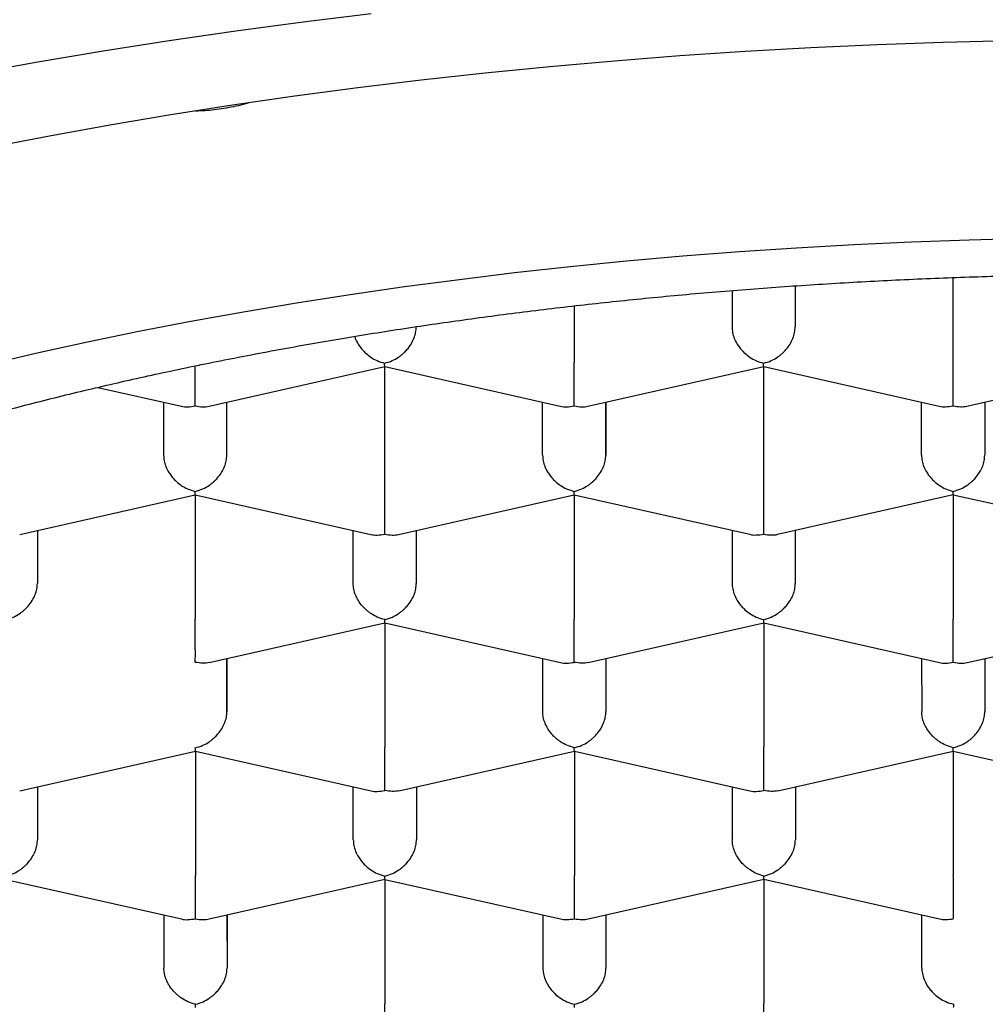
# Model space of a CAD drawing. Header units: millimetres. Extents: x 8 to 572, y 12 to 522.
# Tile 24 of 42: x 299 to 303, y 449 to 453. Entities that reach past the tile are written whole.
import ezdxf

# ---------------------------------------------------------------- set-up
doc = ezdxf.new("R2010")
doc.units = ezdxf.units.MM

msp = doc.modelspace()

# ---------------------------------------------------------------- linework, layer by layer
at = {"color": 7, "linetype": 'Continuous', "lineweight": 30}
for p, q in [((302.839, 451.7), (302.839, 452.0362)), ((302.2139, 452.0039), (302.2139, 451.8409)), ((302.2139, 452.0039), (302.2139, 451.8409)), ((301.9639, 451.9853), (301.9639, 451.8409)), ((301.339, 451.9242), (301.339, 451.6998)), ((299.8938, 451.5276), (300.5892, 451.6845)), ((300.5892, 451.6844), (301.2843, 451.5277)), ((300.5892, 451.1922), (300.5892, 451.6844)), ((301.3938, 451.5277), (302.0892, 451.6846)), ((302.0892, 451.6845), (302.7843, 451.5278)), ((302.0892, 451.1923), (302.0892, 451.6845)), ((302.8938, 451.5278), (303.5892, 451.6847)), ((299.4541, 451.602), (299.7843, 451.5276)), ((299.7141, 451.5434), (299.7142, 451.3332)), ((299.9642, 451.3332), (299.9641, 451.5434)), ((299.9642, 451.3332), (299.9642, 451.5434)), ((301.2142, 451.3333), (301.2141, 451.5435)), ((301.4641, 451.5435), (301.4642, 451.3333)), ((301.4642, 451.3333), (301.4642, 451.5436)), ((302.7142, 451.3334), (302.7141, 451.5436)), ((302.9641, 451.5436), (302.9642, 451.3334)), ((302.9642, 451.5437), (302.9642, 451.3334)), ((299.1445, 451.02), (299.8394, 451.1769)), ((299.8394, 451.1768), (300.5345, 451.02)), ((299.8395, 451.1768), (299.8395, 450.6846)), ((300.644, 451.02), (301.3394, 451.177)), ((301.3394, 451.1769), (302.0345, 451.0201)), ((301.3395, 451.1769), (301.3395, 450.6847)), ((302.144, 451.0201), (302.8394, 451.1771)), ((302.8394, 451.177), (303.5345, 451.0202)), ((302.8395, 451.177), (302.8395, 450.6848)), ((299.2143, 451.0358), (299.2144, 450.8255)), ((299.2144, 451.0358), (299.2144, 450.8255)), ((300.4644, 450.8256), (300.4643, 451.0359)), ((300.7143, 451.0359), (300.7144, 450.8257)), ((300.7144, 451.0359), (300.7144, 450.8257)), ((301.9643, 451.036), (301.9644, 450.8257)), ((302.2143, 451.036), (302.2144, 450.8258)), ((302.2144, 451.036), (302.2144, 450.8258)), ((299.8947, 450.5125), (300.5897, 450.6694)), ((300.5896, 450.6693), (301.2847, 450.5125)), ((300.5897, 450.6692), (300.5897, 450.1771)), ((301.3947, 450.5126), (302.0897, 450.6695)), ((302.0896, 450.6694), (302.7847, 450.5126)), ((302.0897, 450.6693), (302.0897, 450.1772)), ((302.8943, 450.5126), (303.5897, 450.6696)), ((299.9645, 450.5283), (299.9646, 450.318)), ((299.9646, 450.318), (299.9646, 450.5283)), ((301.2146, 450.3181), (301.2145, 450.5283)), ((301.4645, 450.5284), (301.4646, 450.3181)), ((301.4646, 450.5284), (301.4646, 450.3181)), ((302.7145, 450.5284), (302.7146, 450.3182)), ((302.9645, 450.5285), (302.9646, 450.3182)), ((302.9646, 450.5285), (302.9646, 450.3182)), ((299.1445, 450.0048), (299.8399, 450.1617)), ((299.8399, 450.1616), (300.535, 450.0049)), ((299.8399, 450.1616), (299.8399, 449.6694)), ((300.6449, 450.005), (301.3399, 450.1618)), ((301.3399, 450.1617), (302.035, 450.005)), ((301.3399, 450.1617), (301.3399, 449.6696)), ((302.1449, 450.0051), (302.8399, 450.1619)), ((302.8399, 450.1618), (303.535, 450.0051)), ((302.8399, 450.1618), (302.8399, 449.6697)), ((299.2148, 450.0207), (299.2148, 449.8104)), ((299.2148, 450.0207), (299.2148, 449.8104)), ((300.4648, 449.8105), (300.4648, 450.0207)), ((300.7148, 450.0208), (300.7148, 449.8105)), ((300.7148, 450.0208), (300.7148, 449.8105)), ((301.9648, 450.0208), (301.9648, 449.8106)), ((302.2148, 450.0209), (302.2148, 449.8106)), ((302.2148, 450.0209), (302.2148, 449.8106)), ((299.0901, 449.654), (299.7852, 449.4973)), ((299.8947, 449.4973), (300.5901, 449.6542)), ((300.5901, 449.6541), (301.2852, 449.4974)), ((300.5901, 449.6541), (300.5901, 449.1619)), ((301.3947, 449.4974), (302.0901, 449.6543)), ((302.0901, 449.6542), (302.7852, 449.4975)), ((302.0901, 449.6542), (302.0901, 449.162)), ((299.715, 449.5131), (299.7151, 449.3029)), ((299.965, 449.5131), (299.9651, 449.3029)), ((299.9651, 449.5131), (299.9651, 449.3029)), ((301.215, 449.5132), (301.2151, 449.303)), ((301.465, 449.5132), (301.4651, 449.303)), ((301.4651, 449.5133), (301.4651, 449.303)), ((302.7151, 449.3031), (302.715, 449.5133))]:
    msp.add_line(p, q, dxfattribs=at)
at = {"color": 7, "linetype": 'Continuous', "lineweight": 30, "flags": 128}
for points in [[(300.535, 453.0801), (300.2663, 453.0475), (299.9998, 453.0121), (299.7358, 452.974), (299.4744, 452.9332), (299.2159, 452.8898), (298.9603, 452.8438), (298.7079, 452.7951), (298.4589, 452.7439), (298.2134, 452.6902), (297.9716, 452.6339), (297.7336, 452.5752), (297.4996, 452.5141), (297.2698, 452.4506), (297.0443, 452.3848), (296.8234, 452.3167), (296.607, 452.2464), (296.3955, 452.1739), (296.1888, 452.0992), (295.9873, 452.0225), (295.7909, 451.9437), (295.6, 451.8629), (295.4144, 451.7803)], [(303.0623, 452.9743), (302.7998, 452.9676), (302.5378, 452.9582), (302.2765, 452.9461), (302.0161, 452.9313), (301.7568, 452.9139), (301.4988, 452.8938), (301.2422, 452.8711), (300.9872, 452.8458), (300.734, 452.8178), (300.4827, 452.7873), (300.2336, 452.7543), (299.9868, 452.7187), (299.7424, 452.6806), (299.5007, 452.64), (299.2618, 452.5969), (299.0258, 452.5514)], [(303.1305, 452.1909), (302.902, 452.1851), (302.6739, 452.1769), (302.4464, 452.1663), (302.2197, 452.1535), (301.994, 452.1383), (301.7693, 452.1208), (301.5459, 452.101), (301.3239, 452.079), (301.1034, 452.0547), (300.8847, 452.0281), (300.6678, 451.9993), (300.4529, 451.9684), (300.2401, 451.9352), (300.0297, 451.8998), (299.8217, 451.8623), (299.6162, 451.8227), (299.4135, 451.7811), (299.2137, 451.7373), (299.0168, 451.6915)]]:
    msp.add_lwpolyline(points, dxfattribs=at)
at = {"color": 7, "linetype": 'Continuous', "lineweight": 30}
for points, knots in [([(300.0496, 452.7275), (300.0427, 452.7255), (300.0106, 452.716), (299.9528, 452.7056), (299.8895, 452.6969), (299.8522, 452.6959), (299.8399, 452.6956)], [0, 0, 0, 0, 0.098546, 0.459494, 0.821803, 1, 1, 1, 1]), ([(295.565, 448.9143), (295.5658, 448.9481), (295.5674, 449.0158), (295.5805, 449.1173), (295.6013, 449.2185), (295.6307, 449.3194), (295.6684, 449.4199), (295.7144, 449.5198), (295.7687, 449.6191), (295.8312, 449.7178), (295.9018, 449.8155), (295.9811, 449.9132), (296.0695, 450.0106), (296.167, 450.1078), (296.2727, 450.2037), (296.3865, 450.2981), (296.5082, 450.391), (296.6378, 450.4822), (296.775, 450.5716), (296.9198, 450.6593), (297.0719, 450.745), (297.2327, 450.8295), (297.4024, 450.9126), (297.581, 450.9942), (297.7666, 451.0733), (297.959, 451.15), (298.1561, 451.2232), (298.3574, 451.2932), (298.5627, 451.3598), (298.7736, 451.4238), (298.9897, 451.485), (299.213, 451.5439), (299.4435, 451.6003), (299.6811, 451.6542), (299.9233, 451.7048), (300.1698, 451.7522), (300.4178, 451.7958), (300.667, 451.8358), (300.9172, 451.8721), (301.1704, 451.9052), (301.4262, 451.9349), (301.6868, 451.9616), (301.9521, 451.985), (302.2219, 452.0051), (302.4934, 452.0216), (302.7661, 452.0344), (303.0371, 452.0435), (303.3062, 452.0489), (303.573, 452.0509), (303.84, 452.0494), (304.1066, 452.0444), (304.3751, 452.0359), (304.6453, 452.0237), (304.917, 452.0078), (305.1871, 451.9882), (305.4554, 451.9651), (305.7188, 451.9387), (305.9773, 451.9091), (306.2308, 451.8764), (306.4814, 451.8405), (306.7288, 451.8013), (306.975, 451.7586), (307.2196, 451.7121), (307.4624, 451.662), (307.7008, 451.6086), (307.9343, 451.5521), (308.1605, 451.493), (308.3793, 451.4316), (308.5908, 451.368), (308.7968, 451.3016), (308.9971, 451.2327), (309.1932, 451.1605), (309.3847, 451.085), (309.5713, 451.0062), (309.751, 450.925), (309.9235, 450.8414), (310.0869, 450.7565), (310.2413, 450.6702), (310.387, 450.5828), (310.5252, 450.4936), (310.6558, 450.4026), (310.7797, 450.3091), (310.8964, 450.2131), (311.0058, 450.1147), (311.1066, 450.0148), (311.1986, 449.9137), (311.2829, 449.8098), (311.359, 449.7032), (311.4263, 449.5939), (311.4835, 449.4838), (311.531, 449.3721), (311.5683, 449.2591), (311.595, 449.1448), (311.6118, 449.0302), (311.614, 448.9536), (311.615, 448.9154)], [0, 0, 0, 0, 0.010304, 0.020615, 0.030929, 0.041241, 0.051545, 0.061848, 0.07216, 0.082474, 0.092786, 0.103089, 0.113676, 0.124271, 0.134869, 0.145465, 0.156051, 0.16663, 0.177218, 0.187809, 0.198397, 0.208976, 0.219862, 0.230758, 0.241657, 0.252553, 0.263439, 0.274018, 0.284606, 0.295197, 0.305785, 0.316364, 0.32725, 0.338146, 0.349045, 0.359941, 0.370827, 0.381406, 0.391994, 0.402585, 0.413172, 0.423752, 0.434638, 0.445534, 0.456433, 0.467328, 0.478215, 0.488794, 0.499382, 0.509973, 0.52056, 0.531139, 0.542026, 0.552922, 0.563821, 0.574716, 0.585603, 0.596182, 0.60677, 0.61736, 0.627948, 0.638527, 0.649414, 0.660309, 0.671208, 0.682104, 0.692991, 0.70357, 0.714157, 0.724748, 0.735336, 0.745915, 0.756802, 0.767697, 0.778596, 0.789492, 0.800378, 0.810958, 0.821545, 0.832136, 0.842724, 0.853303, 0.864189, 0.875085, 0.885984, 0.89688, 0.907766, 0.91917, 0.930581, 0.941993, 0.953397, 0.965044, 0.976698, 0.988353, 1, 1, 1, 1]), ([(300.589, 451.6975), (300.5991, 451.7004), (300.6179, 451.7058), (300.6396, 451.7182), (300.654, 451.7287), (300.663, 451.7364), (300.6707, 451.7438), (300.6813, 451.7554), (300.6939, 451.7722), (300.7054, 451.7953), (300.7126, 451.8185), (300.7135, 451.8335), (300.7139, 451.8408)], [0, 0, 0, 0, 0.16497, 0.307043, 0.369569, 0.426389, 0.477525, 0.523007, 0.65131, 0.772854, 0.888682, 1, 1, 1, 1]), ([(301.9639, 451.8409), (301.9644, 451.8335), (301.9653, 451.8186), (301.9724, 451.7954), (301.9813, 451.7777), (301.9893, 451.7656), (301.9947, 451.7583), (302.0029, 451.7483), (302.0156, 451.7354), (302.035, 451.7202), (302.06, 451.7059), (302.0788, 451.7005), (302.089, 451.6976)], [0, 0, 0, 0, 0.1112981, 0.2271171, 0.3486611, 0.390702, 0.4335313, 0.4771817, 0.573703, 0.6929329, 0.8350093, 1, 1, 1, 1]), ([(302.089, 451.6976), (302.0991, 451.7005), (302.1179, 451.7059), (302.1396, 451.7183), (302.154, 451.7288), (302.163, 451.7365), (302.1707, 451.7439), (302.1813, 451.7555), (302.1939, 451.7723), (302.2054, 451.7954), (302.2126, 451.8186), (302.2135, 451.8336), (302.2139, 451.8409)], [0, 0, 0, 0, 0.16497, 0.307043, 0.369569, 0.426389, 0.477525, 0.523007, 0.65131, 0.772854, 0.888682, 1, 1, 1, 1]), ([(300.4706, 451.8037), (300.4713, 451.801), (300.4743, 451.7904), (300.4814, 451.7776), (300.4893, 451.7655), (300.4947, 451.7582), (300.5029, 451.7482), (300.5156, 451.7353), (300.535, 451.7201), (300.56, 451.7058), (300.5788, 451.7004), (300.589, 451.6975)], [0, 0, 0, 0, 0.048775, 0.198365, 0.250107, 0.302819, 0.356542, 0.475335, 0.622077, 0.796937, 1, 1, 1, 1]), ([(299.839, 451.5283), (299.8391, 451.5335), (299.8392, 451.5431), (299.8393, 451.5605), (299.8392, 451.5742), (299.8391, 451.5838), (299.839, 451.593), (299.839, 451.607), (299.8391, 451.6267), (299.8391, 451.6523), (299.8391, 451.6726), (299.839, 451.6834), (299.839, 451.6865)], [0, 0, 0, 0, 0.176509, 0.32852, 0.395419, 0.456213, 0.510926, 0.559589, 0.696866, 0.826912, 0.950842, 1, 1, 1, 1]), ([(300.5892, 451.6845), (300.5892, 451.6845), (300.5893, 451.6837), (300.5891, 451.6867), (300.589, 451.6938), (300.589, 451.6975)], [0, 0, 0, 0, 0.004211, 0.464951, 1, 1, 1, 1]), ([(301.339, 451.5284), (301.3391, 451.5336), (301.3392, 451.5433), (301.3393, 451.5606), (301.3392, 451.5743), (301.3391, 451.584), (301.339, 451.5931), (301.339, 451.6071), (301.3391, 451.6268), (301.3391, 451.6524), (301.339, 451.6772), (301.339, 451.6924), (301.339, 451.6998)], [0, 0, 0, 0, 0.16497, 0.307043, 0.369569, 0.426389, 0.477525, 0.523007, 0.65131, 0.772854, 0.888682, 1, 1, 1, 1]), ([(302.0892, 451.6846), (302.0892, 451.6846), (302.0893, 451.6838), (302.0891, 451.6868), (302.089, 451.6939), (302.089, 451.6976)], [0, 0, 0, 0, 0.004211, 0.464951, 1, 1, 1, 1]), ([(302.839, 451.5285), (302.8391, 451.5337), (302.8392, 451.5434), (302.8393, 451.5607), (302.8392, 451.5744), (302.8391, 451.5841), (302.839, 451.5932), (302.839, 451.6072), (302.8391, 451.6269), (302.8391, 451.6525), (302.839, 451.6773), (302.839, 451.6925), (302.839, 451.7)], [0, 0, 0, 0, 0.16497, 0.307043, 0.369569, 0.426389, 0.477525, 0.523007, 0.65131, 0.772854, 0.888682, 1, 1, 1, 1]), ([(299.7843, 451.5276), (299.7843, 451.5276), (299.792, 451.525), (299.8104, 451.5239), (299.829, 451.5268), (299.839, 451.5283)], [0, 0, 0, 0, 0.00057, 0.462995, 1, 1, 1, 1]), ([(299.839, 451.5283), (299.8491, 451.5267), (299.8678, 451.5238), (299.8859, 451.5254), (299.8938, 451.5276), (299.8938, 451.5276)], [0, 0, 0, 0, 0.536824, 0.999139, 1, 1, 1, 1]), ([(301.2843, 451.5277), (301.2843, 451.5277), (301.292, 451.5251), (301.3104, 451.524), (301.329, 451.5269), (301.339, 451.5284)], [0, 0, 0, 0, 0.0005702, 0.4629948, 1, 1, 1, 1]), ([(301.339, 451.5284), (301.3491, 451.5268), (301.3678, 451.5239), (301.3859, 451.5255), (301.3938, 451.5277), (301.3938, 451.5277)], [0, 0, 0, 0, 0.536824, 0.999139, 1, 1, 1, 1]), ([(302.7843, 451.5278), (302.7843, 451.5278), (302.792, 451.5252), (302.8104, 451.5241), (302.829, 451.527), (302.839, 451.5285)], [0, 0, 0, 0, 0.00057, 0.462995, 1, 1, 1, 1]), ([(302.839, 451.5285), (302.8491, 451.5269), (302.8678, 451.524), (302.8859, 451.5256), (302.8938, 451.5278), (302.8938, 451.5278)], [0, 0, 0, 0, 0.5368237, 0.9991388, 1, 1, 1, 1]), ([(299.7142, 451.3332), (299.7146, 451.3258), (299.7155, 451.3108), (299.7227, 451.2876), (299.7315, 451.27), (299.7395, 451.2578), (299.7449, 451.2505), (299.7531, 451.2406), (299.7658, 451.2276), (299.7852, 451.2125), (299.8102, 451.1982), (299.8291, 451.1928), (299.8392, 451.1899)], [0, 0, 0, 0, 0.1112981, 0.2271171, 0.3486611, 0.390702, 0.4335313, 0.4771817, 0.573703, 0.6929329, 0.8350093, 1, 1, 1, 1]), ([(299.8392, 451.1899), (299.8493, 451.1928), (299.8681, 451.1982), (299.8898, 451.2106), (299.9042, 451.2211), (299.9132, 451.2287), (299.9209, 451.2362), (299.9316, 451.2478), (299.9441, 451.2646), (299.9557, 451.2876), (299.9629, 451.3109), (299.9637, 451.3258), (299.9642, 451.3332)], [0, 0, 0, 0, 0.16497, 0.307043, 0.369569, 0.426389, 0.477525, 0.523007, 0.65131, 0.772854, 0.888682, 1, 1, 1, 1]), ([(301.2142, 451.3333), (301.2146, 451.3259), (301.2155, 451.3109), (301.2227, 451.2877), (301.2315, 451.2701), (301.2395, 451.2579), (301.2449, 451.2506), (301.2531, 451.2407), (301.2658, 451.2277), (301.2852, 451.2126), (301.3102, 451.1983), (301.3291, 451.1929), (301.3392, 451.19)], [0, 0, 0, 0, 0.111298, 0.227117, 0.348661, 0.390702, 0.433531, 0.477182, 0.573703, 0.692933, 0.835009, 1, 1, 1, 1]), ([(301.3392, 451.19), (301.3493, 451.1929), (301.3681, 451.1983), (301.3898, 451.2107), (301.4042, 451.2212), (301.4132, 451.2288), (301.4209, 451.2363), (301.4316, 451.2479), (301.4441, 451.2647), (301.4557, 451.2877), (301.4629, 451.311), (301.4637, 451.3259), (301.4642, 451.3333)], [0, 0, 0, 0, 0.16497, 0.307043, 0.369569, 0.426389, 0.477525, 0.523007, 0.65131, 0.772854, 0.888682, 1, 1, 1, 1]), ([(302.7142, 451.3334), (302.7146, 451.326), (302.7155, 451.311), (302.7227, 451.2878), (302.7315, 451.2702), (302.7395, 451.258), (302.7449, 451.2507), (302.7531, 451.2408), (302.7658, 451.2278), (302.7852, 451.2127), (302.8102, 451.1984), (302.8291, 451.193), (302.8392, 451.1901)], [0, 0, 0, 0, 0.111298, 0.227117, 0.348661, 0.390702, 0.433531, 0.477182, 0.573703, 0.692933, 0.835009, 1, 1, 1, 1]), ([(302.8392, 451.1901), (302.8493, 451.193), (302.8681, 451.1984), (302.8898, 451.2108), (302.9042, 451.2213), (302.9132, 451.2289), (302.9209, 451.2364), (302.9316, 451.248), (302.9441, 451.2648), (302.9557, 451.2878), (302.9629, 451.3111), (302.9637, 451.326), (302.9642, 451.3334)], [0, 0, 0, 0, 0.16497, 0.307043, 0.369569, 0.426389, 0.477525, 0.523007, 0.65131, 0.772854, 0.888682, 1, 1, 1, 1]), ([(299.8394, 451.1769), (299.8394, 451.1769), (299.8395, 451.1761), (299.8393, 451.1791), (299.8392, 451.1861), (299.8392, 451.1899)], [0, 0, 0, 0, 0.004211, 0.464951, 1, 1, 1, 1]), ([(300.5893, 451.0208), (300.5893, 451.026), (300.5894, 451.0356), (300.5895, 451.0529), (300.5895, 451.0667), (300.5894, 451.0763), (300.5893, 451.0855), (300.5892, 451.0994), (300.5893, 451.1191), (300.5893, 451.1448), (300.5893, 451.1696), (300.5892, 451.1848), (300.5892, 451.1922)], [0, 0, 0, 0, 0.16497, 0.307043, 0.369569, 0.426389, 0.477525, 0.523007, 0.65131, 0.772854, 0.888682, 1, 1, 1, 1]), ([(301.3394, 451.177), (301.3394, 451.177), (301.3395, 451.1762), (301.3393, 451.1792), (301.3392, 451.1862), (301.3392, 451.19)], [0, 0, 0, 0, 0.004211, 0.464951, 1, 1, 1, 1]), ([(302.0893, 451.0209), (302.0893, 451.0261), (302.0894, 451.0357), (302.0895, 451.053), (302.0895, 451.0668), (302.0894, 451.0764), (302.0893, 451.0856), (302.0892, 451.0995), (302.0893, 451.1192), (302.0893, 451.1449), (302.0893, 451.1697), (302.0892, 451.1849), (302.0892, 451.1923)], [0, 0, 0, 0, 0.16497, 0.307043, 0.369569, 0.426389, 0.477525, 0.523007, 0.65131, 0.772854, 0.888682, 1, 1, 1, 1]), ([(302.8394, 451.1771), (302.8394, 451.1771), (302.8395, 451.1763), (302.8393, 451.1793), (302.8392, 451.1863), (302.8392, 451.1901)], [0, 0, 0, 0, 0.004211, 0.464951, 1, 1, 1, 1]), ([(300.5345, 451.02), (300.5345, 451.02), (300.5422, 451.0175), (300.5606, 451.0164), (300.5792, 451.0192), (300.5893, 451.0208)], [0, 0, 0, 0, 0.00057, 0.462995, 1, 1, 1, 1]), ([(300.5893, 451.0208), (300.5993, 451.0192), (300.618, 451.0162), (300.6362, 451.0178), (300.644, 451.02), (300.644, 451.02)], [0, 0, 0, 0, 0.536824, 0.999139, 1, 1, 1, 1]), ([(302.0345, 451.0201), (302.0345, 451.0201), (302.0422, 451.0176), (302.0606, 451.0165), (302.0792, 451.0193), (302.0893, 451.0209)], [0, 0, 0, 0, 0.00057, 0.462995, 1, 1, 1, 1]), ([(302.0893, 451.0209), (302.0993, 451.0193), (302.118, 451.0163), (302.1362, 451.0179), (302.144, 451.0201), (302.144, 451.0201)], [0, 0, 0, 0, 0.536824, 0.999139, 1, 1, 1, 1]), ([(299.0894, 450.6823), (299.0995, 450.6852), (299.1183, 450.6906), (299.1401, 450.703), (299.1545, 450.7135), (299.1634, 450.7211), (299.1711, 450.7285), (299.1818, 450.7401), (299.1943, 450.757), (299.2059, 450.78), (299.2131, 450.8032), (299.214, 450.8182), (299.2144, 450.8255)], [0, 0, 0, 0, 0.16497, 0.307043, 0.369569, 0.426389, 0.477525, 0.523007, 0.65131, 0.772854, 0.888682, 1, 1, 1, 1]), ([(300.5894, 450.6824), (300.5793, 450.6853), (300.5606, 450.6908), (300.539, 450.7032), (300.5246, 450.7137), (300.5155, 450.7213), (300.5077, 450.7287), (300.497, 450.7402), (300.4845, 450.7571), (300.473, 450.7802), (300.4657, 450.8033), (300.4648, 450.8183), (300.4644, 450.8256)], [0, 0, 0, 0, 0.16497, 0.307043, 0.369569, 0.426389, 0.477525, 0.523007, 0.65131, 0.772854, 0.888682, 1, 1, 1, 1]), ([(300.5894, 450.6824), (300.5995, 450.6853), (300.6183, 450.6907), (300.6401, 450.7031), (300.6545, 450.7136), (300.6634, 450.7212), (300.6711, 450.7286), (300.6818, 450.7402), (300.6943, 450.7571), (300.7059, 450.7801), (300.7131, 450.8033), (300.714, 450.8183), (300.7144, 450.8257)], [0, 0, 0, 0, 0.16497, 0.307043, 0.369569, 0.426389, 0.477525, 0.523007, 0.65131, 0.772854, 0.888682, 1, 1, 1, 1]), ([(301.9644, 450.8257), (301.9648, 450.8184), (301.9657, 450.8034), (301.9729, 450.7802), (301.9818, 450.7626), (301.9897, 450.7504), (301.9951, 450.7431), (302.0033, 450.7332), (302.016, 450.7202), (302.0354, 450.705), (302.0605, 450.6908), (302.0793, 450.6854), (302.0894, 450.6825)], [0, 0, 0, 0, 0.1112981, 0.2271171, 0.3486611, 0.390702, 0.4335313, 0.4771817, 0.573703, 0.6929329, 0.8350093, 1, 1, 1, 1]), ([(302.0894, 450.6825), (302.0995, 450.6854), (302.1183, 450.6908), (302.1401, 450.7032), (302.1545, 450.7137), (302.1634, 450.7213), (302.1711, 450.7287), (302.1818, 450.7403), (302.1943, 450.7572), (302.2059, 450.7802), (302.2131, 450.8034), (302.214, 450.8184), (302.2144, 450.8258)], [0, 0, 0, 0, 0.16497, 0.307043, 0.369569, 0.426389, 0.477525, 0.523007, 0.65131, 0.772854, 0.888682, 1, 1, 1, 1]), ([(299.8395, 450.5131), (299.8395, 450.5183), (299.8396, 450.528), (299.8398, 450.5453), (299.8397, 450.5591), (299.8396, 450.5687), (299.8395, 450.5778), (299.8394, 450.5918), (299.8395, 450.6115), (299.8395, 450.6372), (299.8395, 450.662), (299.8395, 450.6772), (299.8395, 450.6846)], [0, 0, 0, 0, 0.16497, 0.307043, 0.369569, 0.426389, 0.477525, 0.523007, 0.65131, 0.772854, 0.888682, 1, 1, 1, 1]), ([(300.5897, 450.6694), (300.5897, 450.6694), (300.5897, 450.6685), (300.5895, 450.6716), (300.5895, 450.6786), (300.5894, 450.6824)], [0, 0, 0, 0, 0.000741, 0.463086, 1, 1, 1, 1]), ([(301.3395, 450.5132), (301.3395, 450.5184), (301.3396, 450.5281), (301.3398, 450.5454), (301.3397, 450.5592), (301.3396, 450.5688), (301.3395, 450.5779), (301.3394, 450.5919), (301.3395, 450.6116), (301.3395, 450.6373), (301.3395, 450.6621), (301.3395, 450.6773), (301.3395, 450.6847)], [0, 0, 0, 0, 0.16497, 0.307043, 0.369569, 0.426389, 0.477525, 0.523007, 0.65131, 0.772854, 0.888682, 1, 1, 1, 1]), ([(302.0897, 450.6695), (302.0897, 450.6695), (302.0897, 450.6686), (302.0895, 450.6717), (302.0895, 450.6787), (302.0894, 450.6825)], [0, 0, 0, 0, 0.004211, 0.464951, 1, 1, 1, 1]), ([(302.8395, 450.5133), (302.8395, 450.5185), (302.8396, 450.5282), (302.8398, 450.5455), (302.8397, 450.5593), (302.8396, 450.5689), (302.8395, 450.578), (302.8394, 450.592), (302.8395, 450.6117), (302.8395, 450.6374), (302.8395, 450.6622), (302.8395, 450.6774), (302.8395, 450.6848)], [0, 0, 0, 0, 0.16497, 0.307043, 0.369569, 0.426389, 0.477525, 0.523007, 0.65131, 0.772854, 0.888682, 1, 1, 1, 1]), ([(299.8947, 450.5127), (299.8946, 450.5126), (299.8869, 450.5101), (299.8683, 450.5089), (299.8495, 450.5116), (299.8395, 450.5131)], [0, 0, 0, 0, 0.004386, 0.465046, 1, 1, 1, 1]), ([(301.2847, 450.5125), (301.2847, 450.5125), (301.2925, 450.5099), (301.3108, 450.5089), (301.3295, 450.5117), (301.3395, 450.5132)], [0, 0, 0, 0, 0.00057, 0.462995, 1, 1, 1, 1]), ([(301.3947, 450.5128), (301.3946, 450.5127), (301.3869, 450.5102), (301.3683, 450.509), (301.3495, 450.5117), (301.3395, 450.5132)], [0, 0, 0, 0, 0.004379, 0.465041, 1, 1, 1, 1]), ([(302.7847, 450.5126), (302.7847, 450.5126), (302.7925, 450.51), (302.8108, 450.509), (302.8295, 450.5118), (302.8395, 450.5133)], [0, 0, 0, 0, 0.00057, 0.462995, 1, 1, 1, 1]), ([(302.8395, 450.5133), (302.8495, 450.5118), (302.8682, 450.5088), (302.8864, 450.5104), (302.8942, 450.5126), (302.8943, 450.5126)], [0, 0, 0, 0, 0.536824, 0.999139, 1, 1, 1, 1]), ([(299.8396, 450.1748), (299.8497, 450.1777), (299.8686, 450.1831), (299.8903, 450.1954), (299.9047, 450.206), (299.9137, 450.2136), (299.9213, 450.221), (299.932, 450.2326), (299.9445, 450.2494), (299.9561, 450.2725), (299.9633, 450.2957), (299.9642, 450.3107), (299.9646, 450.318)], [0, 0, 0, 0, 0.16497, 0.307043, 0.369569, 0.426389, 0.477525, 0.523007, 0.65131, 0.772854, 0.888682, 1, 1, 1, 1]), ([(301.3396, 450.1749), (301.3296, 450.1778), (301.3108, 450.1833), (301.2892, 450.1957), (301.2748, 450.2062), (301.2657, 450.2138), (301.258, 450.2211), (301.2472, 450.2327), (301.2348, 450.2496), (301.2232, 450.2726), (301.216, 450.2958), (301.2151, 450.3108), (301.2146, 450.3181)], [0, 0, 0, 0, 0.16497, 0.307043, 0.369569, 0.426389, 0.477525, 0.523007, 0.65131, 0.772854, 0.888682, 1, 1, 1, 1]), ([(301.3396, 450.1749), (301.3497, 450.1778), (301.3686, 450.1832), (301.3903, 450.1955), (301.4047, 450.2061), (301.4137, 450.2137), (301.4213, 450.2211), (301.432, 450.2327), (301.4445, 450.2495), (301.4561, 450.2726), (301.4633, 450.2958), (301.4642, 450.3108), (301.4646, 450.3181)], [0, 0, 0, 0, 0.16497, 0.307043, 0.369569, 0.426389, 0.477525, 0.523007, 0.65131, 0.772854, 0.888682, 1, 1, 1, 1]), ([(302.8396, 450.175), (302.8296, 450.1779), (302.8108, 450.1834), (302.7892, 450.1958), (302.7748, 450.2063), (302.7657, 450.2139), (302.758, 450.2212), (302.7472, 450.2328), (302.7348, 450.2497), (302.7232, 450.2727), (302.716, 450.2959), (302.7151, 450.3109), (302.7146, 450.3182)], [0, 0, 0, 0, 0.16497, 0.307043, 0.369569, 0.426389, 0.477525, 0.523007, 0.65131, 0.772854, 0.888682, 1, 1, 1, 1]), ([(302.8396, 450.175), (302.8497, 450.1779), (302.8686, 450.1833), (302.8903, 450.1956), (302.9047, 450.2062), (302.9137, 450.2138), (302.9213, 450.2212), (302.932, 450.2328), (302.9445, 450.2497), (302.9561, 450.2727), (302.9633, 450.2959), (302.9642, 450.3109), (302.9646, 450.3182)], [0, 0, 0, 0, 0.1649701, 0.3070432, 0.3695691, 0.4263891, 0.4775248, 0.5230066, 0.6513096, 0.7728537, 0.8886823, 1, 1, 1, 1]), ([(299.8399, 450.1618), (299.8399, 450.1617), (299.8399, 450.1609), (299.8398, 450.164), (299.8397, 450.171), (299.8396, 450.1748)], [0, 0, 0, 0, 0.004218, 0.464955, 1, 1, 1, 1]), ([(300.5897, 450.0056), (300.5898, 450.0108), (300.5898, 450.0205), (300.59, 450.0378), (300.5899, 450.0515), (300.5898, 450.0612), (300.5897, 450.0703), (300.5897, 450.0843), (300.5897, 450.104), (300.5898, 450.1296), (300.5897, 450.1545), (300.5897, 450.1696), (300.5897, 450.1771)], [0, 0, 0, 0, 0.16497, 0.307043, 0.369569, 0.426389, 0.477525, 0.523007, 0.65131, 0.772854, 0.888682, 1, 1, 1, 1]), ([(301.3399, 450.1618), (301.3399, 450.1618), (301.3399, 450.161), (301.3398, 450.1641), (301.3397, 450.1711), (301.3396, 450.1749)], [0, 0, 0, 0, 0.000741, 0.463086, 1, 1, 1, 1]), ([(302.0897, 450.0057), (302.0898, 450.0109), (302.0898, 450.0206), (302.09, 450.0379), (302.0899, 450.0517), (302.0898, 450.0613), (302.0897, 450.0704), (302.0897, 450.0844), (302.0897, 450.1041), (302.0898, 450.1297), (302.0897, 450.1546), (302.0897, 450.1697), (302.0897, 450.1772)], [0, 0, 0, 0, 0.16497, 0.307043, 0.369569, 0.426389, 0.477525, 0.523007, 0.65131, 0.772854, 0.888682, 1, 1, 1, 1]), ([(302.8399, 450.1619), (302.8399, 450.1619), (302.8399, 450.1611), (302.8398, 450.1642), (302.8397, 450.1712), (302.8396, 450.175)], [0, 0, 0, 0, 0.000741, 0.463086, 1, 1, 1, 1]), ([(300.535, 450.0049), (300.535, 450.0049), (300.5427, 450.0023), (300.5611, 450.0013), (300.5797, 450.0041), (300.5897, 450.0056)], [0, 0, 0, 0, 0.00057, 0.462995, 1, 1, 1, 1]), ([(300.6449, 450.0051), (300.6448, 450.0051), (300.6371, 450.0025), (300.6185, 450.0013), (300.5998, 450.0041), (300.5897, 450.0056)], [0, 0, 0, 0, 0.004379, 0.465041, 1, 1, 1, 1]), ([(302.035, 450.005), (302.035, 450.005), (302.0427, 450.0024), (302.0611, 450.0014), (302.0797, 450.0042), (302.0897, 450.0057)], [0, 0, 0, 0, 0.00057, 0.462995, 1, 1, 1, 1]), ([(302.1449, 450.0052), (302.1448, 450.0052), (302.1371, 450.0026), (302.1185, 450.0014), (302.0998, 450.0042), (302.0897, 450.0057)], [0, 0, 0, 0, 0.004379, 0.465041, 1, 1, 1, 1]), ([(299.0899, 449.6671), (299.1, 449.67), (299.1188, 449.6754), (299.1405, 449.6878), (299.1549, 449.6983), (299.1639, 449.706), (299.1716, 449.7134), (299.1822, 449.725), (299.1948, 449.7418), (299.2064, 449.7649), (299.2135, 449.7881), (299.2144, 449.8031), (299.2148, 449.8104)], [0, 0, 0, 0, 0.16497, 0.307043, 0.369569, 0.426389, 0.477525, 0.523007, 0.65131, 0.772854, 0.888682, 1, 1, 1, 1]), ([(300.4648, 449.8105), (300.4653, 449.8031), (300.4662, 449.7882), (300.4733, 449.765), (300.4822, 449.7473), (300.4902, 449.7352), (300.4956, 449.7279), (300.5038, 449.7179), (300.5165, 449.705), (300.5359, 449.6898), (300.5609, 449.6755), (300.5797, 449.6701), (300.5899, 449.6672)], [0, 0, 0, 0, 0.111298, 0.227117, 0.348661, 0.390702, 0.433531, 0.477182, 0.573703, 0.692933, 0.835009, 1, 1, 1, 1]), ([(300.5899, 449.6672), (300.6, 449.6701), (300.6188, 449.6755), (300.6405, 449.6879), (300.6549, 449.6984), (300.6639, 449.7061), (300.6716, 449.7135), (300.6822, 449.7251), (300.6948, 449.7419), (300.7064, 449.765), (300.7135, 449.7882), (300.7144, 449.8032), (300.7148, 449.8105)], [0, 0, 0, 0, 0.16497, 0.307043, 0.369569, 0.426389, 0.477525, 0.523007, 0.65131, 0.772854, 0.888682, 1, 1, 1, 1]), ([(302.0899, 449.6673), (302.0798, 449.6703), (302.0611, 449.6757), (302.0395, 449.6882), (302.025, 449.6987), (302.016, 449.7062), (302.0082, 449.7136), (301.9974, 449.7251), (301.985, 449.742), (301.9734, 449.7651), (301.9662, 449.7883), (301.9653, 449.8033), (301.9648, 449.8106)], [0, 0, 0, 0, 0.16497, 0.307043, 0.369569, 0.426389, 0.477525, 0.523007, 0.65131, 0.772854, 0.888682, 1, 1, 1, 1]), ([(302.0899, 449.6673), (302.1, 449.6702), (302.1188, 449.6756), (302.1405, 449.688), (302.1549, 449.6985), (302.1639, 449.7062), (302.1716, 449.7136), (302.1822, 449.7252), (302.1948, 449.742), (302.2064, 449.7651), (302.2135, 449.7883), (302.2144, 449.8033), (302.2148, 449.8106)], [0, 0, 0, 0, 0.1649701, 0.3070432, 0.3695691, 0.4263891, 0.4775248, 0.5230066, 0.6513096, 0.7728537, 0.8886823, 1, 1, 1, 1]), ([(299.8399, 449.498), (299.84, 449.5032), (299.8401, 449.5129), (299.8402, 449.5302), (299.8401, 449.5439), (299.8401, 449.5535), (299.84, 449.5627), (299.8399, 449.5767), (299.84, 449.5964), (299.84, 449.622), (299.84, 449.6468), (299.8399, 449.662), (299.8399, 449.6694)], [0, 0, 0, 0, 0.16497, 0.307043, 0.369569, 0.426389, 0.477525, 0.523007, 0.65131, 0.772854, 0.888682, 1, 1, 1, 1]), ([(300.5901, 449.6542), (300.5901, 449.6542), (300.5902, 449.6534), (300.59, 449.6564), (300.5899, 449.6635), (300.5899, 449.6672)], [0, 0, 0, 0, 0.004211, 0.464951, 1, 1, 1, 1]), ([(301.3399, 449.4981), (301.34, 449.5033), (301.3401, 449.513), (301.3402, 449.5303), (301.3401, 449.544), (301.3401, 449.5537), (301.34, 449.5628), (301.3399, 449.5768), (301.34, 449.5965), (301.34, 449.6221), (301.34, 449.6469), (301.3399, 449.6621), (301.3399, 449.6696)], [0, 0, 0, 0, 0.16497, 0.307043, 0.369569, 0.426389, 0.477525, 0.523007, 0.65131, 0.772854, 0.888682, 1, 1, 1, 1]), ([(302.0901, 449.6543), (302.0901, 449.6543), (302.0902, 449.6535), (302.09, 449.6565), (302.0899, 449.6636), (302.0899, 449.6673)], [0, 0, 0, 0, 0.000741, 0.463086, 1, 1, 1, 1]), ([(302.8399, 449.4982), (302.84, 449.5034), (302.8401, 449.5131), (302.8402, 449.5304), (302.8401, 449.5441), (302.8401, 449.5538), (302.84, 449.5629), (302.8399, 449.5769), (302.84, 449.5966), (302.84, 449.6222), (302.84, 449.6471), (302.8399, 449.6622), (302.8399, 449.6697)], [0, 0, 0, 0, 0.16497, 0.307043, 0.369569, 0.426389, 0.477525, 0.523007, 0.65131, 0.772854, 0.888682, 1, 1, 1, 1]), ([(299.7852, 449.4973), (299.7852, 449.4973), (299.7929, 449.4947), (299.8113, 449.4936), (299.8299, 449.4965), (299.8399, 449.498)], [0, 0, 0, 0, 0.00057, 0.462995, 1, 1, 1, 1]), ([(299.8399, 449.498), (299.85, 449.4964), (299.8687, 449.4935), (299.8868, 449.4951), (299.8947, 449.4973), (299.8947, 449.4973)], [0, 0, 0, 0, 0.536824, 0.999139, 1, 1, 1, 1]), ([(301.2852, 449.4974), (301.2852, 449.4974), (301.2929, 449.4948), (301.3113, 449.4937), (301.3299, 449.4966), (301.3399, 449.4981)], [0, 0, 0, 0, 0.00057, 0.462995, 1, 1, 1, 1]), ([(301.3399, 449.4981), (301.35, 449.4965), (301.3687, 449.4936), (301.3868, 449.4952), (301.3947, 449.4974), (301.3947, 449.4974)], [0, 0, 0, 0, 0.536824, 0.999139, 1, 1, 1, 1]), ([(302.7852, 449.4975), (302.7852, 449.4975), (302.7929, 449.4949), (302.8113, 449.4938), (302.8299, 449.4967), (302.8399, 449.4982)], [0, 0, 0, 0, 0.00057, 0.462995, 1, 1, 1, 1]), ([(299.8401, 449.1596), (299.83, 449.1625), (299.8113, 449.168), (299.7897, 449.1805), (299.7752, 449.191), (299.7662, 449.1985), (299.7584, 449.2059), (299.7477, 449.2174), (299.7352, 449.2343), (299.7237, 449.2574), (299.7164, 449.2806), (299.7155, 449.2955), (299.7151, 449.3029)], [0, 0, 0, 0, 0.16497, 0.307043, 0.369569, 0.426389, 0.477525, 0.523007, 0.65131, 0.772854, 0.888682, 1, 1, 1, 1]), ([(299.8401, 449.1596), (299.8502, 449.1625), (299.869, 449.1679), (299.8907, 449.1803), (299.9051, 449.1908), (299.9141, 449.1984), (299.9218, 449.2059), (299.9325, 449.2175), (299.945, 449.2343), (299.9566, 449.2573), (299.9638, 449.2806), (299.9646, 449.2955), (299.9651, 449.3029)], [0, 0, 0, 0, 0.16497, 0.307043, 0.369569, 0.426389, 0.477525, 0.523007, 0.65131, 0.772854, 0.888682, 1, 1, 1, 1]), ([(301.2151, 449.303), (301.2155, 449.2956), (301.2164, 449.2806), (301.2236, 449.2574), (301.2324, 449.2398), (301.2404, 449.2276), (301.2458, 449.2203), (301.254, 449.2104), (301.2667, 449.1974), (301.2861, 449.1823), (301.3111, 449.168), (301.33, 449.1626), (301.3401, 449.1597)], [0, 0, 0, 0, 0.1112981, 0.2271171, 0.3486611, 0.390702, 0.4335313, 0.4771817, 0.573703, 0.6929329, 0.8350093, 1, 1, 1, 1]), ([(301.3401, 449.1597), (301.3502, 449.1626), (301.369, 449.168), (301.3907, 449.1804), (301.4051, 449.1909), (301.4141, 449.1985), (301.4218, 449.206), (301.4325, 449.2176), (301.445, 449.2344), (301.4566, 449.2574), (301.4638, 449.2807), (301.4646, 449.2956), (301.4651, 449.303)], [0, 0, 0, 0, 0.16497, 0.307043, 0.369569, 0.426389, 0.477525, 0.523007, 0.65131, 0.772854, 0.888682, 1, 1, 1, 1]), ([(302.7151, 449.3031), (302.7155, 449.2957), (302.7164, 449.2807), (302.7236, 449.2575), (302.7324, 449.2399), (302.7404, 449.2277), (302.7458, 449.2204), (302.754, 449.2105), (302.7667, 449.1975), (302.7861, 449.1824), (302.8111, 449.1681), (302.83, 449.1627), (302.8401, 449.1598)], [0, 0, 0, 0, 0.111298, 0.227117, 0.348661, 0.390702, 0.433531, 0.477182, 0.573703, 0.692933, 0.835009, 1, 1, 1, 1]), ([(299.8403, 449.1466), (299.8403, 449.1466), (299.8404, 449.1458), (299.8402, 449.1488), (299.8401, 449.1558), (299.8401, 449.1596)], [0, 0, 0, 0, 0.000741, 0.463086, 1, 1, 1, 1]), ([(300.5902, 448.9905), (300.5902, 448.9957), (300.5903, 449.0053), (300.5904, 449.0226), (300.5904, 449.0364), (300.5903, 449.046), (300.5902, 449.0552), (300.5901, 449.0691), (300.5902, 449.0888), (300.5902, 449.1145), (300.5902, 449.1393), (300.5902, 449.1545), (300.5901, 449.1619)], [0, 0, 0, 0, 0.16497, 0.307043, 0.369569, 0.426389, 0.477525, 0.523007, 0.65131, 0.772854, 0.888682, 1, 1, 1, 1]), ([(301.3403, 449.1467), (301.3403, 449.1467), (301.3404, 449.1459), (301.3402, 449.1489), (301.3401, 449.1559), (301.3401, 449.1597)], [0, 0, 0, 0, 0.004211, 0.464951, 1, 1, 1, 1]), ([(302.0902, 448.9906), (302.0902, 448.9958), (302.0903, 449.0054), (302.0904, 449.0227), (302.0904, 449.0365), (302.0903, 449.0461), (302.0902, 449.0553), (302.0901, 449.0692), (302.0902, 449.0889), (302.0902, 449.1146), (302.0902, 449.1394), (302.0902, 449.1546), (302.0901, 449.162)], [0, 0, 0, 0, 0.16497, 0.307043, 0.369569, 0.426389, 0.477525, 0.523007, 0.65131, 0.772854, 0.888682, 1, 1, 1, 1]), ([(302.8401, 449.1598), (302.84, 449.156), (302.84, 449.1488), (302.8398, 449.1464), (302.8398, 449.1468), (302.8398, 449.1468)], [0, 0, 0, 0, 0.534807, 0.995385, 1, 1, 1, 1])]:
    msp.add_open_spline(points, degree=3, knots=knots, dxfattribs=at)

doc.saveas('drawing.dxf')
